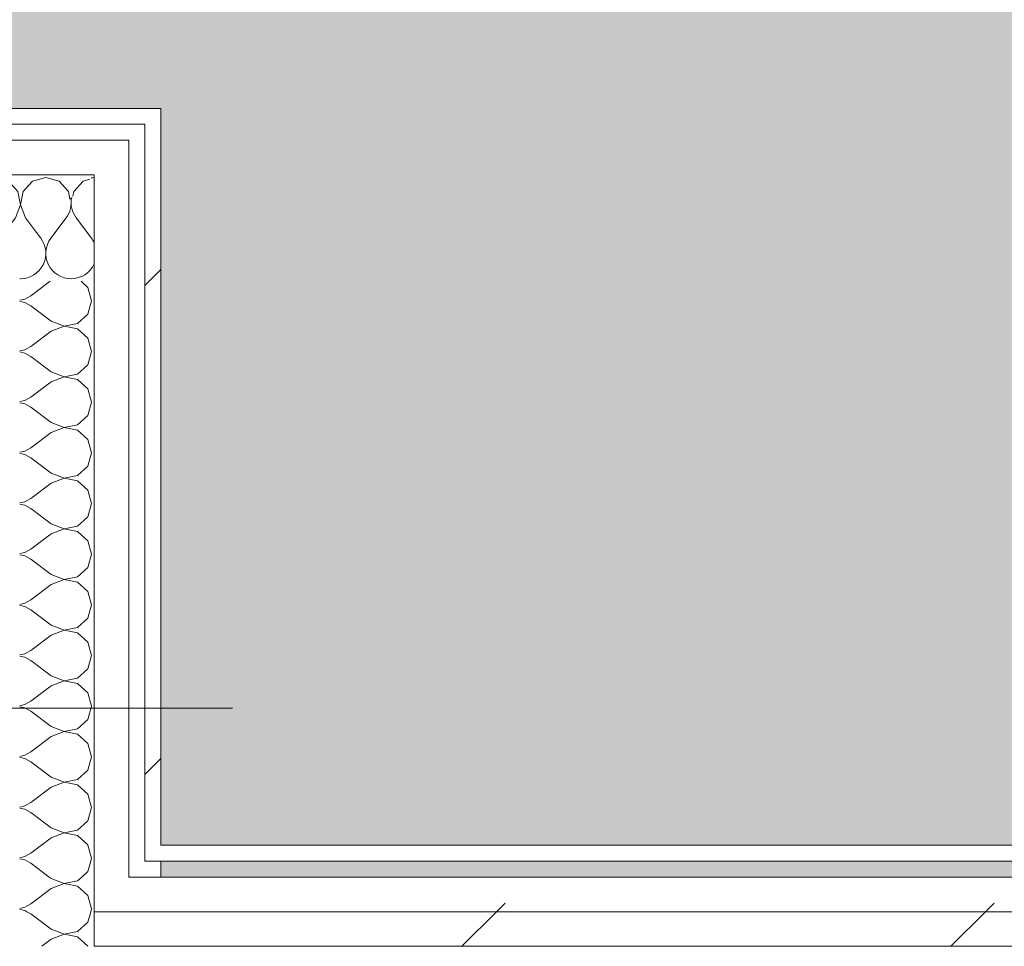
# Model space of a CAD drawing. Header units: millimetres. Extents: x -30280 to 19093, y -19247 to 4746.
# Tile 91 of 198: x -12362 to -11992, y -16976 to -16628. Entities that reach past the tile are written whole.
import ezdxf

# ---------------------------------------------------------------- set-up
doc = ezdxf.new("R2010")
doc.units = ezdxf.units.MM
doc.header["$MEASUREMENT"] = 0
doc.linetypes.add('Wipeout_Contour', pattern=[1000, 0, -1000])
for name, color, linetype in [('10_ESTR_Pilars', 7, 'Continuous'), ('Nuevo_08_E_Envans secs', 7, 'Continuous'), ('Nuevo_14_PAV_Soft Light Grey 0554', 7, 'Continuous')]:
    doc.layers.add(name, color=color, linetype=linetype)
doc.layers.add('10_ESTR_Pilars_Pluma_Nº__20', color=1, linetype='Continuous', lineweight=5)
doc.layers.add('Nuevo_08_E_Envans secs_Pluma_Nº__1', color=7, linetype='Continuous', lineweight=5)
for name, color, linetype, lineweight, true_color in [('Nuevo_08_E_Envans secs_Pluma_Nº__102', 7, 'Continuous', 5, 0xcccccc), ('Nuevo_08_E_Envans secs_Pluma_Nº__171', 171, 'Continuous', 13, 0xaaaaff), ('Nuevo_08_E_Envans secs_Pluma_Nº__177', 7, 'Continuous', 15, 0xf7e046), ('Nuevo_14_PAV_Soft Light Grey 0554_Pluma_Nº__245', 7, 'Continuous', 13, 0xe8e8e8)]:
    doc.layers.add(name, color=color, linetype=linetype, lineweight=lineweight, true_color=true_color)
pattern_1 = [(45, (0, 0), (-183.8478, 183.8478), [195, -65]), (45, (7e-14, 183.85), (-183.8478, 183.8478), [195, -65])]

# ---------------------------------------------------------------- blocks, each defined once
blk = doc.blocks.new('Forjado_6_1', base_point=(-13077.37, -16961.98))
at = {"layer": 'Nuevo_14_PAV_Soft Light Grey 0554_Pluma_Nº__245', "linetype": 'Continuous', "lineweight": 0, "true_color": 0xe8e8e8}
blk.add_hatch(color=254, dxfattribs=at).paths.add_polyline_path([(-13077.37, -16961.98), (-12936.6, -16961.98), (-12936.6, -16660.98), (-12309.19, -16660.98), (-12309.19, -16961.98), (-7420.89, -16961.98), (-7420.89, -16580.98), (-6964.89, -16580.98), (-6964.89, -16961.98), (-3949.29, -16961.98), (-3949.29, -15418.9), (-13077.37, -15418.9)])
at = {"layer": 'Nuevo_14_PAV_Soft Light Grey 0554_Pluma_Nº__245', "color": 254, "linetype": 'Continuous', "lineweight": 13, "true_color": 0xe8e8e8, "flags": 128}
blk.add_lwpolyline([(-13077.37, -16961.98), (-12936.6, -16961.98), (-12936.6, -16660.98), (-12309.19, -16660.98), (-12309.19, -16961.98), (-7420.89, -16961.98), (-7420.89, -16580.98), (-6964.89, -16580.98), (-6964.89, -16961.98), (-3949.29, -16961.98), (-3949.29, -15418.9), (-13077.37, -15418.9)], close=True, dxfattribs=at)
blk = doc.blocks.new('Muro_63_1', base_point=(-18974.61, -17083.98))
at = {"color": 254, "linetype": 'Wipeout_Contour', "lineweight": 0, "ltscale": 83769.849981}
blk.add_wipeout([(-12309.19, -16937.98), (-12315.19, -16937.98), (-12315.19, -16943.98), (-12309.19, -16943.98)], dxfattribs=at).dxf.layer = 'Nuevo_08_E_Envans secs'
at = {"color": 254, "linetype": 'Wipeout_Contour', "lineweight": 0, "ltscale": 78979.077619}
blk.add_wipeout([(-7395.89, -16962.98), (-12334.19, -16962.98), (-12334.19, -16975.98), (-7395.89, -16975.98)], dxfattribs=at).dxf.layer = 'Nuevo_08_E_Envans secs'
at = {"layer": 'Nuevo_08_E_Envans secs_Pluma_Nº__171', "linetype": 'Continuous', "lineweight": 13, "true_color": 0xaaaaff}
h = blk.add_hatch(dxfattribs=at)
h.set_pattern_fill('Panellat_HPL_0001', color=161, style=0, pattern_type=2)
h.set_pattern_definition(pattern_1)
h.paths.add_polyline_path([(-12309.19, -16937.98), (-12315.19, -16937.98), (-12315.19, -16943.98), (-12309.19, -16943.98)])
at = {"layer": 'Nuevo_08_E_Envans secs_Pluma_Nº__177', "linetype": 'Continuous', "lineweight": 15, "true_color": 0xf7e046}
h = blk.add_hatch(dxfattribs=at)
h.set_pattern_fill('Panellat_HPL_0001', color=53, style=0, pattern_type=2)
h.set_pattern_definition(pattern_1)
h.paths.add_polyline_path([(-7395.89, -16962.98), (-12334.19, -16962.98), (-12334.19, -16975.98), (-7395.89, -16975.98)])
at = {"layer": 'Nuevo_08_E_Envans secs_Pluma_Nº__1', "color": 7, "linetype": 'Continuous', "lineweight": 5}
for p, q in [((-12315.19, -16943.98), (-12315.19, -16937.98)), ((-12334.19, -16975.98), (-7395.89, -16975.98))]:
    blk.add_line(p, q, dxfattribs=at)
at = {"color": 254, "linetype": 'Wipeout_Contour', "lineweight": 0, "ltscale": 78871.361378}
blk.add_wipeout([(-7420.89, -16937.98), (-12309.19, -16937.98), (-12309.19, -16943.98), (-7420.89, -16943.98)], dxfattribs=at).dxf.layer = 'Nuevo_08_E_Envans secs'
at = {"color": 254, "linetype": 'Wipeout_Contour', "lineweight": 0, "ltscale": 83856.457734}
blk.add_wipeout([(-12321.19, -16949.98), (-12334.19, -16949.98), (-12334.19, -16962.98), (-12321.19, -16962.98)], dxfattribs=at).dxf.layer = 'Nuevo_08_E_Envans secs'
at = {"layer": 'Nuevo_08_E_Envans secs_Pluma_Nº__171', "linetype": 'Continuous', "lineweight": 13, "true_color": 0xaaaaff}
h = blk.add_hatch(dxfattribs=at)
h.set_pattern_fill('Panellat_HPL_0001', color=161, style=0, pattern_type=2)
h.set_pattern_definition(pattern_1)
h.paths.add_polyline_path([(-7420.89, -16937.98), (-12309.19, -16937.98), (-12309.19, -16943.98), (-7420.89, -16943.98)])
at = {"layer": 'Nuevo_08_E_Envans secs_Pluma_Nº__177', "linetype": 'Continuous', "lineweight": 15, "true_color": 0xf7e046}
h = blk.add_hatch(dxfattribs=at)
h.set_pattern_fill('Panellat_HPL_0001', color=53, style=0, pattern_type=2)
h.set_pattern_definition(pattern_1)
h.paths.add_polyline_path([(-12321.19, -16949.98), (-12334.19, -16949.98), (-12334.19, -16962.98), (-12321.19, -16962.98)])
at = {"layer": 'Nuevo_08_E_Envans secs_Pluma_Nº__1', "color": 7, "linetype": 'Continuous', "lineweight": 5}
for p, q in [((-12315.19, -16943.98), (-12309.19, -16943.98)), ((-12309.19, -16943.98), (-7420.89, -16943.98)), ((-12334.19, -16962.98), (-12334.19, -16949.98)), ((-12334.19, -16975.98), (-12334.19, -16962.98))]:
    blk.add_line(p, q, dxfattribs=at)
at = {"layer": 'Nuevo_08_E_Envans secs_Pluma_Nº__1', "color": 7, "linetype": 'Continuous', "lineweight": 5, "flags": 128}
blk.add_lwpolyline([(-7420.89, -16937.98), (-12309.19, -16937.98)], dxfattribs=at)
at = {"color": 254, "linetype": 'Wipeout_Contour', "lineweight": 0, "ltscale": 78929.329624}
blk.add_wipeout([(-7408.89, -16949.98), (-12321.19, -16949.98), (-12321.19, -16962.98), (-7408.89, -16962.98)], dxfattribs=at).dxf.layer = 'Nuevo_08_E_Envans secs'
at = {"layer": 'Nuevo_08_E_Envans secs_Pluma_Nº__177', "linetype": 'Continuous', "lineweight": 15, "true_color": 0xf7e046}
h = blk.add_hatch(dxfattribs=at)
h.set_pattern_fill('Panellat_HPL_0001', color=53, style=0, pattern_type=2)
h.set_pattern_definition(pattern_1)
h.paths.add_polyline_path([(-7408.89, -16949.98), (-12321.19, -16949.98), (-12321.19, -16962.98), (-7408.89, -16962.98)])
at = {"layer": 'Nuevo_08_E_Envans secs_Pluma_Nº__1', "color": 7, "linetype": 'Continuous', "lineweight": 5}
for p, q in [((-12321.19, -16949.98), (-12321.19, -16943.98)), ((-12321.19, -16949.98), (-12315.19, -16949.98)), ((-12315.19, -16949.98), (-7414.89, -16949.98)), ((-12334.19, -16962.98), (-12321.19, -16962.98)), ((-12321.19, -16962.98), (-7408.89, -16962.98))]:
    blk.add_line(p, q, dxfattribs=at)
blk = doc.blocks.new('*X300')
at = {"layer": 'Nuevo_08_E_Envans secs_Pluma_Nº__102', "color": 254, "linetype": 'Continuous', "lineweight": 5, "true_color": 0xcccccc}
for p, q in [((-12344.76, -16702.17), (-12350.48, -16709.79)), ((-12340.95, -16702.17), (-12335.24, -16709.79)), ((-12355.88, -16707.66), (-12354.29, -16709.79))]:
    blk.add_line(p, q, dxfattribs=at)
for centre, start, end in [((-12333.33, -16696.45), 95.1716, 102.3048), ((-12352.38, -16696.45), 323.1301, 10.0642), ((-12333.33, -16696.45), 167.6952, 216.8699), ((-12361.9, -16715.5), 270, 36.8699), ((-12342.86, -16715.5), 143.1301, 270), ((-12342.86, -16715.5), 24.5139, 36.8699), ((-12342.86, -16715.5), 270, 335.4861), ((-12361.9, -16715.5), 268.2729, 270)]:
    blk.add_arc(centre, 9.52, start, end, dxfattribs=at)
blk = doc.blocks.new('*X301')
at = {"layer": 'Nuevo_08_E_Envans secs_Pluma_Nº__102', "color": 254, "linetype": 'Continuous', "lineweight": 5, "true_color": 0xcccccc}
for p, q in [((-12371.43, -16686.93), (-12374.19, -16687.71)), ((-12366.42, -16688.35), (-12371.43, -16686.93)), ((-12362.91, -16692.19), (-12366.42, -16688.35)), ((-12357.39, -16688.35), (-12360.9, -16692.19)), ((-12352.38, -16686.93), (-12357.39, -16688.35)), ((-12347.37, -16688.35), (-12352.38, -16686.93)), ((-12343.86, -16692.19), (-12347.37, -16688.35)), ((-12338.34, -16688.35), (-12341.85, -16692.19)), ((-12335.86, -16687.65), (-12338.34, -16688.35)), ((-12361.94, -16697.31), (-12362.91, -16692.19)), ((-12360.9, -16692.19), (-12361.87, -16697.31)), ((-12343.31, -16695.1), (-12343.86, -16692.19)), ((-12341.85, -16692.19), (-12342.19, -16693.97)), ((-12363.81, -16702.17), (-12361.94, -16697.31)), ((-12361.87, -16697.31), (-12360, -16702.17)), ((-12363.81, -16702.17), (-12369.52, -16709.79)), ((-12360, -16702.17), (-12355.88, -16707.66)), ((-12374.19, -16708.64), (-12373.33, -16709.79)), ((-12372.06, -16712.08), (-12373.33, -16709.79)), ((-12371.62, -16713.98), (-12372.06, -16712.08)), ((-12370.8, -16712.08), (-12371.23, -16713.98)), ((-12369.52, -16709.79), (-12370.8, -16712.08))]:
    blk.add_line(p, q, dxfattribs=at)
blk = doc.blocks.new('Muro_89_1', base_point=(-12936.6, -16660.98))
at = {"color": 254, "linetype": 'Wipeout_Contour', "lineweight": 0, "ltscale": 62158.416343}
blk.add_wipeout([(-12315.19, -16666.98), (-12309.19, -16666.98), (-12309.19, -16660.98)], dxfattribs=at).dxf.layer = 'Nuevo_08_E_Envans secs'
at = {"color": 254, "linetype": 'Wipeout_Contour', "lineweight": 0, "ltscale": 62224.183943}
blk.add_wipeout([(-12334.19, -16685.98), (-12321.19, -16685.98), (-12321.19, -16672.98)], dxfattribs=at).dxf.layer = 'Nuevo_08_E_Envans secs'
at = {"layer": 'Nuevo_08_E_Envans secs_Pluma_Nº__171', "linetype": 'Continuous', "lineweight": 13, "true_color": 0xaaaaff}
h = blk.add_hatch(dxfattribs=at)
h.set_pattern_fill('Panellat_HPL_0001', color=161, style=0, pattern_type=2)
h.set_pattern_definition(pattern_1)
h.paths.add_polyline_path([(-12315.19, -16666.98), (-12309.19, -16666.98), (-12309.19, -16660.98)])
at = {"layer": 'Nuevo_08_E_Envans secs_Pluma_Nº__177', "linetype": 'Continuous', "lineweight": 15, "true_color": 0xf7e046}
h = blk.add_hatch(dxfattribs=at)
h.set_pattern_fill('Panellat_HPL_0001', color=53, style=0, pattern_type=2)
h.set_pattern_definition(pattern_1)
h.paths.add_polyline_path([(-12334.19, -16685.98), (-12321.19, -16685.98), (-12321.19, -16672.98)])
at = {"layer": 'Nuevo_08_E_Envans secs', "color": 7, "lineweight": 20}
blk.add_blockref('*X300', (0, 0), dxfattribs=at)
at = {"color": 254, "linetype": 'Wipeout_Contour', "lineweight": 0, "ltscale": 62155.757586}
blk.add_wipeout([(-12315.19, -16660.98), (-12315.19, -16666.98), (-12309.19, -16660.98)], dxfattribs=at).dxf.layer = 'Nuevo_08_E_Envans secs'
at = {"color": 254, "linetype": 'Wipeout_Contour', "lineweight": 0, "ltscale": 62220.057741}
blk.add_wipeout([(-12334.19, -16672.98), (-12334.19, -16685.98), (-12321.19, -16672.98)], dxfattribs=at).dxf.layer = 'Nuevo_08_E_Envans secs'
at = {"layer": 'Nuevo_08_E_Envans secs_Pluma_Nº__171', "linetype": 'Continuous', "lineweight": 13, "true_color": 0xaaaaff}
h = blk.add_hatch(dxfattribs=at)
h.set_pattern_fill('Panellat_HPL_0001', color=161, style=0, pattern_type=2)
h.set_pattern_definition(pattern_1)
h.paths.add_polyline_path([(-12315.19, -16660.98), (-12315.19, -16666.98), (-12309.19, -16660.98)])
at = {"layer": 'Nuevo_08_E_Envans secs_Pluma_Nº__177', "linetype": 'Continuous', "lineweight": 15, "true_color": 0xf7e046}
h = blk.add_hatch(dxfattribs=at)
h.set_pattern_fill('Panellat_HPL_0001', color=53, style=0, pattern_type=2)
h.set_pattern_definition(pattern_1)
h.paths.add_polyline_path([(-12334.19, -16672.98), (-12334.19, -16685.98), (-12321.19, -16672.98)])
at = {"layer": 'Nuevo_08_E_Envans secs_Pluma_Nº__1', "color": 7, "linetype": 'Continuous', "lineweight": 5}
blk.add_line((-12321.19, -16685.98), (-12321.19, -16672.98), dxfattribs=at)
at = {"layer": 'Nuevo_08_E_Envans secs_Pluma_Nº__1', "color": 7, "linetype": 'Continuous', "lineweight": 5, "flags": 128}
blk.add_lwpolyline([(-12309.19, -16660.98), (-12309.19, -16666.98)], dxfattribs=at)
at = {"color": 254, "linetype": 'Wipeout_Contour', "lineweight": 0, "ltscale": 83626.365944}
blk.add_wipeout([(-12930.6, -16660.98), (-12930.6, -16666.98), (-12315.19, -16666.98), (-12315.19, -16660.98)], dxfattribs=at).dxf.layer = 'Nuevo_08_E_Envans secs'
at = {"color": 254, "linetype": 'Wipeout_Contour', "lineweight": 0, "ltscale": 83675.109348}
blk.add_wipeout([(-12911.6, -16685.98), (-12334.19, -16685.98), (-12334.19, -16672.98), (-12911.6, -16672.98)], dxfattribs=at).dxf.layer = 'Nuevo_08_E_Envans secs'
at = {"layer": 'Nuevo_08_E_Envans secs_Pluma_Nº__171', "linetype": 'Continuous', "lineweight": 13, "true_color": 0xaaaaff}
h = blk.add_hatch(dxfattribs=at)
h.set_pattern_fill('Panellat_HPL_0001', color=161, style=0, pattern_type=2)
h.set_pattern_definition(pattern_1)
h.paths.add_polyline_path([(-12930.6, -16660.98), (-12930.6, -16666.98), (-12315.19, -16666.98), (-12315.19, -16660.98)])
at = {"layer": 'Nuevo_08_E_Envans secs_Pluma_Nº__177', "linetype": 'Continuous', "lineweight": 15, "true_color": 0xf7e046}
h = blk.add_hatch(dxfattribs=at)
h.set_pattern_fill('Panellat_HPL_0001', color=53, style=0, pattern_type=2)
h.set_pattern_definition(pattern_1)
h.paths.add_polyline_path([(-12911.6, -16685.98), (-12334.19, -16685.98), (-12334.19, -16672.98), (-12911.6, -16672.98)])
at = {"layer": 'Nuevo_08_E_Envans secs_Pluma_Nº__1', "color": 7, "linetype": 'Continuous', "lineweight": 5}
for p, q in [((-12321.19, -16666.98), (-12924.6, -16666.98)), ((-12315.19, -16666.98), (-12321.19, -16666.98)), ((-12315.19, -16672.98), (-12315.19, -16666.98)), ((-12334.19, -16672.98), (-12911.6, -16672.98)), ((-12321.19, -16672.98), (-12334.19, -16672.98)), ((-12334.19, -16685.98), (-12374.19, -16685.98)), ((-12334.19, -16725.98), (-12334.19, -16685.98))]:
    blk.add_line(p, q, dxfattribs=at)
at = {"layer": 'Nuevo_08_E_Envans secs_Pluma_Nº__1', "color": 7, "linetype": 'Continuous', "lineweight": 5, "flags": 128}
blk.add_lwpolyline([(-12309.19, -16660.98), (-12930.6, -16660.98)], dxfattribs=at)
at = {"layer": 'Nuevo_08_E_Envans secs', "color": 7, "lineweight": 20}
blk.add_blockref('*X301', (0, 0), dxfattribs=at)
blk = doc.blocks.new('*X304')
at = {"layer": 'Nuevo_08_E_Envans secs_Pluma_Nº__102', "color": 254, "linetype": 'Continuous', "lineweight": 5, "true_color": 0xcccccc}
for p, q in [((-12358, -16963.81), (-12359.51, -16962.98)), ((-12350.38, -16969.52), (-12358, -16963.81)), ((-12336.57, -16966.91), (-12335.45, -16962.98)), ((-12340.41, -16970.42), (-12336.57, -16966.91)), ((-12350.38, -16969.52), (-12345.52, -16971.39)), ((-12345.52, -16971.47), (-12350.38, -16973.33)), ((-12345.52, -16971.39), (-12340.41, -16970.42)), ((-12340.41, -16972.43), (-12345.52, -16971.47)), ((-12350.38, -16973.33), (-12353.91, -16975.98)), ((-12336.57, -16975.95), (-12340.41, -16972.43)), ((-12336.56, -16975.98), (-12336.57, -16975.95))]:
    blk.add_line(p, q, dxfattribs=at)
blk = doc.blocks.new('*X305')
at = {"layer": 'Nuevo_08_E_Envans secs_Pluma_Nº__102', "color": 254, "linetype": 'Continuous', "lineweight": 5, "true_color": 0xcccccc}
for p, q in [((-12350.38, -16950.48), (-12351.05, -16949.98)), ((-12350.38, -16950.48), (-12345.52, -16952.34)), ((-12345.52, -16952.42), (-12350.38, -16954.29)), ((-12345.52, -16952.34), (-12340.41, -16951.38)), ((-12340.41, -16953.39), (-12345.52, -16952.42)), ((-12340.41, -16951.38), (-12338.88, -16949.98)), ((-12350.38, -16954.29), (-12358, -16960)), ((-12336.57, -16956.9), (-12340.41, -16953.39)), ((-12360.3, -16961.27), (-12358, -16960)), ((-12335.14, -16961.9), (-12336.57, -16956.9)), ((-12362.19, -16961.71), (-12360.3, -16961.27)), ((-12360.3, -16962.54), (-12362.19, -16962.1)), ((-12359.51, -16962.98), (-12360.3, -16962.54)), ((-12335.45, -16962.98), (-12335.14, -16961.9))]:
    blk.add_line(p, q, dxfattribs=at)
blk = doc.blocks.new('*X306')
at = {"layer": 'Nuevo_08_E_Envans secs_Pluma_Nº__102', "color": 254, "linetype": 'Continuous', "lineweight": 5, "true_color": 0xcccccc}
for p, q in [((-12358, -16944.76), (-12359.42, -16943.98)), ((-12351.05, -16949.98), (-12358, -16944.76)), ((-12336.57, -16947.86), (-12335.46, -16943.98)), ((-12338.88, -16949.98), (-12336.57, -16947.86))]:
    blk.add_line(p, q, dxfattribs=at)
blk = doc.blocks.new('*X307')
at = {"layer": 'Nuevo_08_E_Envans secs_Pluma_Nº__102', "color": 254, "linetype": 'Continuous', "lineweight": 5, "true_color": 0xcccccc}
for p, q in [((-12354.03, -16937.98), (-12358, -16940.95)), ((-12335.14, -16942.86), (-12336.53, -16937.98)), ((-12360.3, -16942.22), (-12358, -16940.95)), ((-12362.19, -16942.66), (-12360.3, -16942.22)), ((-12360.3, -16943.49), (-12362.19, -16943.05)), ((-12359.42, -16943.98), (-12360.3, -16943.49)), ((-12335.46, -16943.98), (-12335.14, -16942.86))]:
    blk.add_line(p, q, dxfattribs=at)
blk = doc.blocks.new('*X308')
at = {"layer": 'Nuevo_08_E_Envans secs_Pluma_Nº__102', "color": 254, "linetype": 'Continuous', "lineweight": 5, "true_color": 0xcccccc}
for p, q in [((-12350.73, -16725.98), (-12358, -16731.43)), ((-12336.57, -16728.33), (-12339.14, -16725.98)), ((-12335.14, -16733.33), (-12336.57, -16728.33)), ((-12362.19, -16733.14), (-12360.3, -16732.7)), ((-12360.3, -16733.97), (-12362.19, -16733.53)), ((-12360.3, -16732.7), (-12358, -16731.43)), ((-12358, -16735.24), (-12360.3, -16733.97)), ((-12336.57, -16738.34), (-12335.14, -16733.33)), ((-12350.38, -16740.95), (-12358, -16735.24)), ((-12340.41, -16741.85), (-12336.57, -16738.34)), ((-12350.38, -16740.95), (-12345.52, -16742.82)), ((-12345.52, -16742.82), (-12340.41, -16741.85)), ((-12350.38, -16744.76), (-12358, -16750.48)), ((-12345.52, -16742.9), (-12350.38, -16744.76)), ((-12340.41, -16743.86), (-12345.52, -16742.9)), ((-12336.57, -16747.37), (-12340.41, -16743.86)), ((-12335.14, -16752.38), (-12336.57, -16747.37)), ((-12362.19, -16752.19), (-12360.3, -16751.75)), ((-12360.3, -16753.01), (-12362.19, -16752.57)), ((-12360.3, -16751.75), (-12358, -16750.48)), ((-12358, -16754.29), (-12360.3, -16753.01)), ((-12336.57, -16757.39), (-12335.14, -16752.38)), ((-12350.38, -16760), (-12358, -16754.29)), ((-12350.38, -16760), (-12345.52, -16761.87)), ((-12340.41, -16760.9), (-12336.57, -16757.39)), ((-12350.38, -16763.81), (-12358, -16769.52)), ((-12345.52, -16761.94), (-12350.38, -16763.81)), ((-12345.52, -16761.87), (-12340.41, -16760.9)), ((-12340.41, -16762.91), (-12345.52, -16761.94)), ((-12336.57, -16766.42), (-12340.41, -16762.91)), ((-12335.14, -16771.43), (-12336.57, -16766.42)), ((-12362.19, -16771.23), (-12360.3, -16770.8)), ((-12360.3, -16772.06), (-12362.19, -16771.62)), ((-12360.3, -16770.8), (-12358, -16769.52)), ((-12336.57, -16776.44), (-12335.14, -16771.43)), ((-12358, -16773.33), (-12360.3, -16772.06)), ((-12350.38, -16779.05), (-12358, -16773.33)), ((-12350.38, -16779.05), (-12345.52, -16780.91)), ((-12340.41, -16779.95), (-12336.57, -16776.44)), ((-12350.38, -16782.86), (-12358, -16788.57)), ((-12345.52, -16780.99), (-12350.38, -16782.86)), ((-12345.52, -16780.91), (-12340.41, -16779.95)), ((-12340.41, -16781.96), (-12345.52, -16780.99)), ((-12336.57, -16785.47), (-12340.41, -16781.96)), ((-12335.14, -16790.48), (-12336.57, -16785.47)), ((-12362.19, -16790.28), (-12360.3, -16789.84)), ((-12360.3, -16789.84), (-12358, -16788.57)), ((-12360.3, -16791.11), (-12362.19, -16790.67)), ((-12358, -16792.38), (-12360.3, -16791.11)), ((-12350.38, -16798.1), (-12358, -16792.38)), ((-12336.57, -16795.48), (-12335.14, -16790.48)), ((-12340.41, -16798.99), (-12336.57, -16795.48)), ((-12350.38, -16798.1), (-12345.52, -16799.96)), ((-12345.52, -16800.04), (-12350.38, -16801.9)), ((-12345.52, -16799.96), (-12340.41, -16798.99)), ((-12340.41, -16801.01), (-12345.52, -16800.04)), ((-12336.57, -16804.52), (-12340.41, -16801.01)), ((-12350.38, -16801.9), (-12358, -16807.62)), ((-12335.14, -16809.52), (-12336.57, -16804.52)), ((-12360.3, -16808.89), (-12358, -16807.62)), ((-12362.19, -16809.33), (-12360.3, -16808.89)), ((-12360.3, -16810.16), (-12362.19, -16809.72)), ((-12358, -16811.43), (-12360.3, -16810.16)), ((-12350.38, -16817.14), (-12358, -16811.43)), ((-12336.57, -16814.53), (-12335.14, -16809.52)), ((-12340.41, -16818.04), (-12336.57, -16814.53)), ((-12350.38, -16817.14), (-12345.52, -16819.01)), ((-12345.52, -16819.09), (-12350.38, -16820.95)), ((-12345.52, -16819.01), (-12340.41, -16818.04)), ((-12340.41, -16820.05), (-12345.52, -16819.09)), ((-12350.38, -16820.95), (-12358, -16826.67)), ((-12336.57, -16823.56), (-12340.41, -16820.05)), ((-12335.14, -16828.57), (-12336.57, -16823.56)), ((-12360.3, -16827.94), (-12358, -16826.67)), ((-12362.19, -16828.38), (-12360.3, -16827.94)), ((-12360.3, -16829.2), (-12362.19, -16828.77)), ((-12358, -16830.48), (-12360.3, -16829.2)), ((-12350.38, -16836.19), (-12358, -16830.48)), ((-12336.57, -16833.58), (-12335.14, -16828.57)), ((-12340.41, -16837.09), (-12336.57, -16833.58)), ((-12350.38, -16836.19), (-12345.52, -16838.06)), ((-12345.52, -16838.13), (-12350.38, -16840)), ((-12345.52, -16838.06), (-12340.41, -16837.09)), ((-12340.41, -16839.1), (-12345.52, -16838.13)), ((-12350.38, -16840), (-12358, -16845.71)), ((-12336.57, -16842.61), (-12340.41, -16839.1)), ((-12360.3, -16846.99), (-12358, -16845.71)), ((-12335.14, -16847.62), (-12336.57, -16842.61)), ((-12362.19, -16847.43), (-12360.3, -16846.99)), ((-12360.3, -16848.25), (-12362.19, -16847.81)), ((-12358, -16849.52), (-12360.3, -16848.25)), ((-12350.38, -16855.24), (-12358, -16849.52)), ((-12336.57, -16852.63), (-12335.14, -16847.62)), ((-12340.41, -16856.14), (-12336.57, -16852.63)), ((-12350.38, -16855.24), (-12345.52, -16857.1)), ((-12345.52, -16857.1), (-12340.41, -16856.14)), ((-12350.38, -16859.05), (-12358, -16864.76)), ((-12345.52, -16857.18), (-12350.38, -16859.05)), ((-12340.41, -16858.15), (-12345.52, -16857.18)), ((-12336.57, -16861.66), (-12340.41, -16858.15)), ((-12335.14, -16866.67), (-12336.57, -16861.66)), ((-12362.19, -16866.47), (-12360.3, -16866.03)), ((-12360.3, -16867.3), (-12362.19, -16866.86)), ((-12360.3, -16866.03), (-12358, -16864.76)), ((-12358, -16868.57), (-12360.3, -16867.3)), ((-12336.57, -16871.67), (-12335.14, -16866.67)), ((-12350.38, -16874.29), (-12358, -16868.57)), ((-12340.41, -16875.19), (-12336.57, -16871.67)), ((-12350.38, -16874.29), (-12345.52, -16876.15)), ((-12345.52, -16876.15), (-12340.41, -16875.19)), ((-12350.38, -16878.1), (-12358, -16883.81)), ((-12345.52, -16876.23), (-12350.38, -16878.1)), ((-12340.41, -16877.2), (-12345.52, -16876.23)), ((-12336.57, -16880.71), (-12340.41, -16877.2)), ((-12335.14, -16885.71), (-12336.57, -16880.71)), ((-12362.19, -16885.52), (-12360.3, -16885.08)), ((-12360.3, -16886.35), (-12362.19, -16885.91)), ((-12360.3, -16885.08), (-12358, -16883.81)), ((-12358, -16887.62), (-12360.3, -16886.35)), ((-12336.57, -16890.72), (-12335.14, -16885.71)), ((-12350.38, -16893.33), (-12358, -16887.62)), ((-12350.38, -16893.33), (-12345.52, -16895.2)), ((-12340.41, -16894.23), (-12336.57, -16890.72)), ((-12350.38, -16897.14), (-12358, -16902.86)), ((-12345.52, -16895.28), (-12350.38, -16897.14)), ((-12345.52, -16895.2), (-12340.41, -16894.23)), ((-12340.41, -16896.24), (-12345.52, -16895.28)), ((-12336.57, -16899.75), (-12340.41, -16896.24)), ((-12335.14, -16904.76), (-12336.57, -16899.75)), ((-12362.19, -16904.57), (-12360.3, -16904.13)), ((-12360.3, -16905.4), (-12362.19, -16904.96)), ((-12360.3, -16904.13), (-12358, -16902.86)), ((-12336.57, -16909.77), (-12335.14, -16904.76)), ((-12358, -16906.67), (-12360.3, -16905.4)), ((-12350.38, -16912.38), (-12358, -16906.67)), ((-12350.38, -16912.38), (-12345.52, -16914.25)), ((-12340.41, -16913.28), (-12336.57, -16909.77)), ((-12345.52, -16914.32), (-12350.38, -16916.19)), ((-12345.52, -16914.25), (-12340.41, -16913.28)), ((-12340.41, -16915.29), (-12345.52, -16914.32)), ((-12336.57, -16918.8), (-12340.41, -16915.29)), ((-12350.38, -16916.19), (-12358, -16921.9)), ((-12335.14, -16923.81), (-12336.57, -16918.8)), ((-12362.19, -16923.62), (-12360.3, -16923.18)), ((-12360.3, -16923.18), (-12358, -16921.9)), ((-12360.3, -16924.44), (-12362.19, -16924)), ((-12358, -16925.71), (-12360.3, -16924.44)), ((-12350.38, -16931.43), (-12358, -16925.71)), ((-12336.57, -16928.82), (-12335.14, -16923.81)), ((-12340.41, -16932.33), (-12336.57, -16928.82)), ((-12350.38, -16931.43), (-12345.52, -16933.29)), ((-12345.52, -16933.37), (-12350.38, -16935.24)), ((-12345.52, -16933.29), (-12340.41, -16932.33)), ((-12340.41, -16934.34), (-12345.52, -16933.37)), ((-12336.57, -16937.85), (-12340.41, -16934.34)), ((-12350.38, -16935.24), (-12354.03, -16937.98)), ((-12336.53, -16937.98), (-12336.57, -16937.85))]:
    blk.add_line(p, q, dxfattribs=at)
blk = doc.blocks.new('Muro_90_1', base_point=(-12309.19, -16660.98))
at = {"layer": 'Nuevo_08_E_Envans secs_Pluma_Nº__1', "color": 7, "linetype": 'Continuous', "lineweight": 5}
blk.add_line((-12334.19, -16975.98), (-12334.19, -16962.98), dxfattribs=at)
at = {"layer": 'Nuevo_08_E_Envans secs', "color": 7, "lineweight": 20}
for name in ['*X306', '*X305', '*X304']:
    blk.add_blockref(name, (0, 0), dxfattribs=at)
at = {"color": 254, "linetype": 'Wipeout_Contour', "lineweight": 0, "ltscale": 83322.949101}
blk.add_wipeout([(-12315.19, -16666.98), (-12315.19, -16937.98), (-12309.19, -16937.98), (-12309.19, -16666.98)], dxfattribs=at).dxf.layer = 'Nuevo_08_E_Envans secs'
at = {"layer": 'Nuevo_08_E_Envans secs_Pluma_Nº__171', "linetype": 'Continuous', "lineweight": 13, "true_color": 0xaaaaff}
h = blk.add_hatch(dxfattribs=at)
h.set_pattern_fill('Panellat_HPL_0001', color=161, style=0, pattern_type=2)
h.set_pattern_definition(pattern_1)
h.paths.add_polyline_path([(-12315.19, -16666.98), (-12315.19, -16937.98), (-12309.19, -16937.98), (-12309.19, -16666.98)])
at = {"layer": 'Nuevo_08_E_Envans secs_Pluma_Nº__1', "color": 7, "linetype": 'Continuous', "lineweight": 5}
for p, q in [((-12315.19, -16672.98), (-12315.19, -16666.98)), ((-12315.19, -16937.98), (-12315.19, -16672.98)), ((-12315.19, -16943.98), (-12315.19, -16937.98))]:
    blk.add_line(p, q, dxfattribs=at)
at = {"layer": 'Nuevo_08_E_Envans secs_Pluma_Nº__1', "color": 7, "linetype": 'Continuous', "lineweight": 5, "flags": 128}
blk.add_lwpolyline([(-12309.19, -16937.98), (-12309.19, -16666.98)], dxfattribs=at)
at = {"color": 254, "linetype": 'Wipeout_Contour', "lineweight": 0, "ltscale": 83825.724105}
blk.add_wipeout([(-12321.19, -16943.98), (-12334.19, -16943.98), (-12334.19, -16949.98), (-12321.19, -16949.98)], dxfattribs=at).dxf.layer = 'Nuevo_08_E_Envans secs'
at = {"layer": 'Nuevo_08_E_Envans secs_Pluma_Nº__177', "linetype": 'Continuous', "lineweight": 15, "true_color": 0xf7e046}
h = blk.add_hatch(dxfattribs=at)
h.set_pattern_fill('Panellat_HPL_0001', color=53, style=0, pattern_type=2)
h.set_pattern_definition(pattern_1)
h.paths.add_polyline_path([(-12321.19, -16943.98), (-12334.19, -16943.98), (-12334.19, -16949.98), (-12321.19, -16949.98)])
at = {"layer": 'Nuevo_08_E_Envans secs_Pluma_Nº__1', "color": 7, "linetype": 'Continuous', "lineweight": 5}
blk.add_line((-12334.19, -16962.98), (-12334.19, -16949.98), dxfattribs=at)
at = {"layer": 'Nuevo_08_E_Envans secs', "color": 7, "lineweight": 20}
blk.add_blockref('*X307', (0, 0), dxfattribs=at)
at = {"color": 254, "linetype": 'Wipeout_Contour', "lineweight": 0, "ltscale": 83806.317054}
blk.add_wipeout([(-12321.19, -16937.98), (-12334.19, -16937.98), (-12334.19, -16943.98), (-12321.19, -16943.98)], dxfattribs=at).dxf.layer = 'Nuevo_08_E_Envans secs'
at = {"layer": 'Nuevo_08_E_Envans secs_Pluma_Nº__177', "linetype": 'Continuous', "lineweight": 15, "true_color": 0xf7e046}
h = blk.add_hatch(dxfattribs=at)
h.set_pattern_fill('Panellat_HPL_0001', color=53, style=0, pattern_type=2)
h.set_pattern_definition(pattern_1)
h.paths.add_polyline_path([(-12321.19, -16937.98), (-12334.19, -16937.98), (-12334.19, -16943.98), (-12321.19, -16943.98)])
at = {"layer": 'Nuevo_08_E_Envans secs_Pluma_Nº__1', "color": 7, "linetype": 'Continuous', "lineweight": 5}
for p, q in [((-12334.19, -16949.98), (-12334.19, -16943.98)), ((-12321.19, -16949.98), (-12321.19, -16943.98))]:
    blk.add_line(p, q, dxfattribs=at)
at = {"color": 254, "linetype": 'Wipeout_Contour', "lineweight": 0, "ltscale": 83390.170399}
blk.add_wipeout([(-12334.19, -16685.98), (-12334.19, -16937.98), (-12321.19, -16937.98), (-12321.19, -16685.98)], dxfattribs=at).dxf.layer = 'Nuevo_08_E_Envans secs'
at = {"layer": 'Nuevo_08_E_Envans secs_Pluma_Nº__177', "linetype": 'Continuous', "lineweight": 15, "true_color": 0xf7e046}
h = blk.add_hatch(dxfattribs=at)
h.set_pattern_fill('Panellat_HPL_0001', color=53, style=0, pattern_type=2)
h.set_pattern_definition(pattern_1)
h.paths.add_polyline_path([(-12334.19, -16685.98), (-12334.19, -16937.98), (-12321.19, -16937.98), (-12321.19, -16685.98)])
at = {"layer": 'Nuevo_08_E_Envans secs_Pluma_Nº__1', "color": 7, "linetype": 'Continuous', "lineweight": 5}
for p, q in [((-12321.19, -16685.98), (-12321.19, -16672.98)), ((-12334.19, -16725.98), (-12334.19, -16685.98)), ((-12321.19, -16937.98), (-12321.19, -16685.98)), ((-12334.19, -16937.98), (-12334.19, -16725.98)), ((-12334.19, -16943.98), (-12334.19, -16937.98)), ((-12321.19, -16943.98), (-12321.19, -16937.98))]:
    blk.add_line(p, q, dxfattribs=at)
at = {"layer": 'Nuevo_08_E_Envans secs', "color": 7, "lineweight": 20}
blk.add_blockref('*X308', (0, 0), dxfattribs=at)
blk = doc.blocks.new('Pilar_24_1', base_point=(-12487.19, -16886.48))
at = {"layer": '10_ESTR_Pilars_Pluma_Nº__20', "color": 1, "linetype": 'Continuous', "lineweight": 5}
blk.add_line((-12407.19, -16886.48), (-12282.19, -16886.48), dxfattribs=at)

msp = doc.modelspace()

# ---------------------------------------------------------------- block references
at = {"layer": 'Nuevo_14_PAV_Soft Light Grey 0554', "color": 254, "linetype": 'Continuous', "lineweight": 13, "true_color": 0xe8e8e8}
msp.add_blockref('Forjado_6_1', (-13077.37, -16961.98), dxfattribs=at)

# ---------------------------------------------------------------- next in the draw order: block references
at = {"layer": 'Nuevo_08_E_Envans secs', "color": 7, "lineweight": 20}
msp.add_blockref('Muro_63_1', (-18974.61, -17083.98), dxfattribs=at)

# ---------------------------------------------------------------- next in the draw order: block references
msp.add_blockref('Muro_89_1', (-12936.6, -16660.98), dxfattribs=at)

# ---------------------------------------------------------------- next in the draw order: block references
msp.add_blockref('Muro_90_1', (-12309.19, -16660.98), dxfattribs=at)

# ---------------------------------------------------------------- next in the draw order: block references
at = {"layer": '10_ESTR_Pilars', "color": 7, "lineweight": 20}
msp.add_blockref('Pilar_24_1', (-12487.19, -16886.48), dxfattribs=at)

doc.saveas('drawing.dxf')
